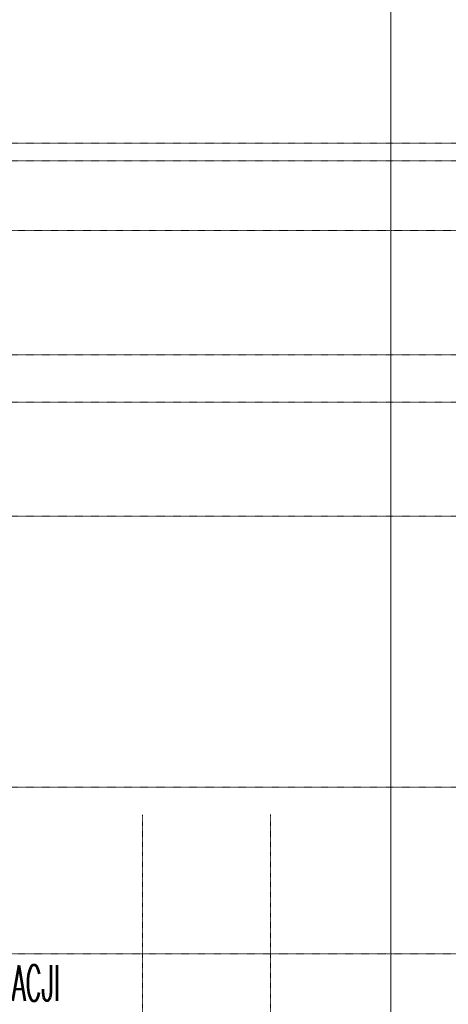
# Model space of a CAD drawing. Header units: millimetres. Extents: x -8838 to 31257, y -6224 to 3754.
# Tile 138 of 205: x -1817 to -615, y -3617 to -853. Entities that reach past the tile are written whole.
import ezdxf

# ---------------------------------------------------------------- set-up
doc = ezdxf.new("R2010")
doc.units = ezdxf.units.MM
doc.header["$LTSCALE"] = 10
doc.header["$MEASUREMENT"] = 0
doc.linetypes.add('rzut 2 pietra$0$ArchiTECH.PC 5. Line Type', pattern=[0.0053, 0.003, -0.001, 0.0003, -0.001])
doc.layers.add('_Etapy_opis', color=7, linetype='CONTINUOUS', lineweight=18)
doc.layers.add('IS_ARCH', color=254, linetype='CONTINUOUS', lineweight=18)
doc.styles.add('romans1', font='simplex.shx', dxfattribs={"width": 0.8})

msp = doc.modelspace()

# ---------------------------------------------------------------- linework, layer by layer
at = {"layer": '_Etapy_opis', "color": 4}
msp.add_lwpolyline([(-776.3, 604.5), (-776.3, -3694.2), (2363.6, -3694.2), (2363.6, -1431.2), (1440, -1431.2), (1440, 604.5), (-776.3, 604.5)], dxfattribs=at)
at = {"layer": 'IS_ARCH', "linetype": 'rzut 2 pietra$0$ArchiTECH.PC 5. Line Type'}
for p, q in [((-3581.2, -1200), (11146, -1200)), ((-3581.2, -1250), (11020, -1250)), ((1686.2, -1444.8), (-3581.2, -1444.8)), ((-3581.2, -1794.4), (2008.7, -1794.4)), ((-3581.2, -1927), (2008.7, -1927)), ((-3581.2, -2247), (1977.5, -2247)), ((-3581.2, -3007), (6378.4, -3007)), ((-1472.5, -3085.1), (-1472.8, -6169.3)), ((-1113.3, -3084.3), (-1112.8, -6169)), ((6151.8, -3474.8), (-3581.2, -3474.8))]:
    msp.add_line(p, q, dxfattribs=at)

# ---------------------------------------------------------------- texts
at = {"layer": '_Etapy_opis', "color": 3, "style": 'romans1', "width": 0.5}
msp.add_text('II ETAP REALIZACJI', height=100, rotation=359.9189, dxfattribs=at).set_placement((-2321, -3606.5))

doc.saveas('drawing.dxf')
